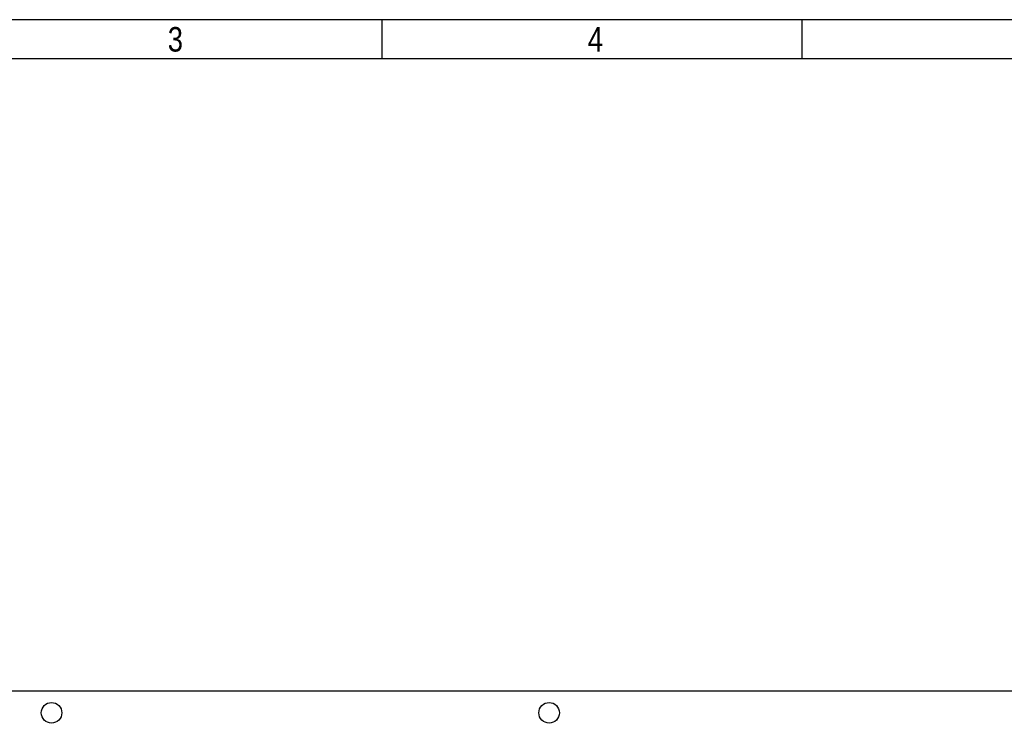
# Model space of a CAD drawing. Header units: millimetres. Extents: x 16 to 406, y 5 to 285.
# Tile 13 of 20: x 111 to 212, y 212 to 285. Entities that reach past the tile are written whole.
import ezdxf

# ---------------------------------------------------------------- set-up
doc = ezdxf.new("R2010")
doc.units = ezdxf.units.MM
for name, color, linetype in [('10', 7, 'Continuous'), ('Default', 7, 'Continuous'), ('RECLED_223X50MM_', 7, 'Continuous')]:
    doc.layers.add(name, color=color, linetype=linetype)
doc.styles.add('SEACAD_Arial', font='arial.ttf')

# ---------------------------------------------------------------- blocks, each defined once
blk = doc.blocks.new('SE')
at = {"layer": 'RECLED_223X50MM_', "color": 7, "linetype": 'Continuous'}
blk.add_line((69.28, 216.12), (292.28, 216.12), dxfattribs=at)
for centre in [(114.58, 213.87), (165.38, 213.87)]:
    blk.add_circle(centre, 1.05, dxfattribs=at)

msp = doc.modelspace()

# ---------------------------------------------------------------- linework, layer by layer
at = {"layer": '10', "color": 7, "linetype": 'Continuous'}
for p, q in [((148.333, 280.578), (148.333, 284.578)), ((191.222, 280.578), (191.222, 284.578)), ((405.666, 280.578), (19.666, 280.578))]:
    msp.add_line(p, q, dxfattribs=at)
msp.add_lwpolyline([(405.666, 13.577), (405.666, 284.577), (15.666, 284.577), (15.666, 13.577), (405.666, 13.577)], dxfattribs=at)

# ---------------------------------------------------------------- block references
at = {"layer": 'Default'}
msp.add_blockref('SE', (0, 0), dxfattribs=at)

# ---------------------------------------------------------------- texts
at = {"layer": '10', "char_height": 2.5, "width": 1.52175, "attachment_point": 1, "style": 'SEACAD_Arial'}
for s, insert in [('{\\farial rounded mt|b0||i0||c0|p34;\\C7;\\H2.50000002;\\W0.8;3}', (126.444, 283.828)), ('{\\farial rounded mt|b0||i0||c0|p34;\\C7;\\H2.50000002;\\W0.8;4}', (169.333, 283.828))]:
    msp.add_mtext(s, dxfattribs=dict(at, insert=insert))

doc.saveas('drawing.dxf')
